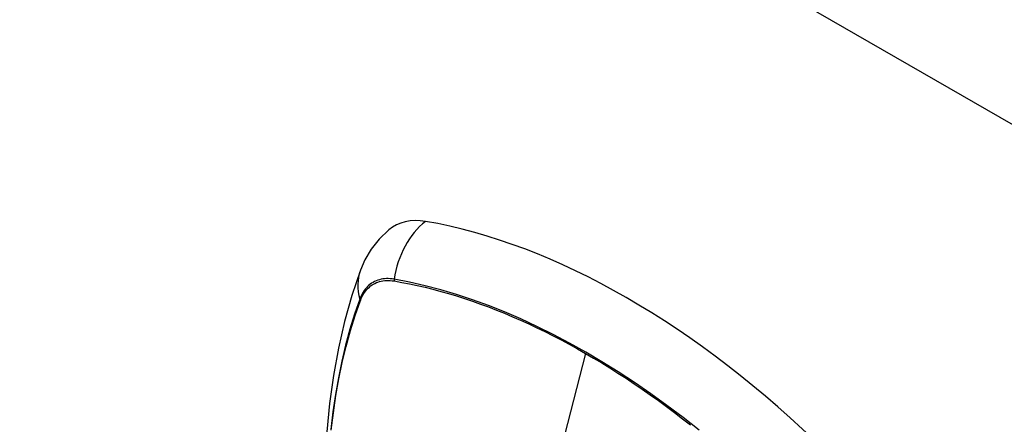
# Model space of a CAD drawing. Header units: inches. Extents: x 532.5 to 626.4, y 205.4 to 289.5.
# Tile 25 of 92: x 554.749 to 556.235, y 274.93 to 275.542. Entities that reach past the tile are written whole.
import ezdxf

# ---------------------------------------------------------------- set-up
doc = ezdxf.new("R2010")
doc.units = ezdxf.units.IN
doc.header["$MEASUREMENT"] = 0
doc.layers.add('Visible Edges(ANSI)', color=7, linetype='Continuous', lineweight=25)
doc.layers.add('Visible Tangent Edges(ANSI)', color=7, linetype='Continuous', lineweight=25)

msp = doc.modelspace()

# ---------------------------------------------------------------- linework, layer by layer
at = {"layer": 'Visible Edges(ANSI)', "flags": 128}
for points in [[(555.3056, 275.2243), (555.291, 275.2102), (555.279, 275.1949), (555.2697, 275.179), (555.2628, 275.1632)], [(555.2628, 275.1632), (555.25, 275.1251), (555.239, 275.0859), (555.2297, 275.0456), (555.2221, 275.0043), (555.2163, 274.9621), (555.2121, 274.9191), (555.2096, 274.8752), (555.2088, 274.8307), (555.2096, 274.7854), (555.2121, 274.7396), (555.2161, 274.6932), (555.2217, 274.6463), (555.2288, 274.599), (555.2375, 274.5514), (555.2477, 274.5035), (555.2594, 274.4553)]]:
    msp.add_lwpolyline(points, dxfattribs=at)
at = {"layer": 'Visible Edges(ANSI)'}
for centre, major_axis, start_param, end_param in [((555.4024, 275.0766), (-0.0884, 0.1535), 5.835982, 6.382176), ((555.6642, 274.0599), (-0.6483, 1.1259), 5.16346, 5.835982)]:
    msp.add_ellipse(centre, major_axis=major_axis, ratio=0.578093, start_param=start_param, end_param=end_param, dxfattribs=at)
at = {"layer": 'Visible Tangent Edges(ANSI)'}
for p, q in [((578.8702, 262.3558), (532.4805, 289.0699)), ((555.3136, 275.1471), (555.314, 275.1471)), ((555.2628, 275.1174), (555.2629, 275.1177)), ((555.6027, 275.0377), (555.5548, 274.8519))]:
    msp.add_line(p, q, dxfattribs=at)
at = {"layer": 'Visible Tangent Edges(ANSI)', "flags": 128}
for points in [[(555.3138, 275.1497), (555.3108, 275.1501), (555.3079, 275.1504), (555.305, 275.1506), (555.3022, 275.1506), (555.2995, 275.1504), (555.2968, 275.1501), (555.2941, 275.1496), (555.2915, 275.149), (555.289, 275.1483), (555.2866, 275.1473), (555.2842, 275.1463), (555.282, 275.145), (555.2798, 275.1437), (555.2777, 275.1421), (555.2757, 275.1405), (555.2737, 275.1387), (555.2719, 275.1368), (555.2702, 275.1347), (555.2686, 275.1325), (555.267, 275.1302), (555.2656, 275.1277), (555.2643, 275.1251), (555.2631, 275.1224), (555.262, 275.1196)], [(555.2629, 275.1177), (555.264, 275.1204), (555.2652, 275.123), (555.2665, 275.1255), (555.2679, 275.1279), (555.2694, 275.1301), (555.271, 275.1323), (555.2727, 275.1343), (555.2745, 275.1361), (555.2764, 275.1379), (555.2783, 275.1395), (555.2804, 275.141), (555.2825, 275.1423), (555.2848, 275.1435), (555.2871, 275.1446), (555.2894, 275.1455), (555.2919, 275.1462), (555.2944, 275.1469), (555.297, 275.1473), (555.2996, 275.1477), (555.3023, 275.1479), (555.3051, 275.1479), (555.3079, 275.1478), (555.3107, 275.1475), (555.3136, 275.1471)], [(555.7743, 274.9216), (555.7501, 274.9407), (555.7257, 274.9591), (555.7012, 274.9767), (555.6766, 274.9936), (555.6521, 275.0097), (555.6276, 275.025), (555.603, 275.0395), (555.5785, 275.0532), (555.554, 275.0662), (555.5294, 275.0783), (555.505, 275.0897), (555.4805, 275.1002), (555.4562, 275.1098), (555.432, 275.1186), (555.408, 275.1266), (555.3841, 275.1337), (555.3605, 275.1399), (555.337, 275.1452), (555.3138, 275.1497)], [(555.314, 275.1471), (555.3255, 275.145), (555.3372, 275.1427), (555.3488, 275.1402), (555.3605, 275.1375), (555.3723, 275.1345), (555.3842, 275.1313), (555.396, 275.128), (555.408, 275.1244), (555.42, 275.1205), (555.432, 275.1165), (555.4441, 275.1122), (555.4561, 275.1078), (555.4683, 275.1031), (555.4804, 275.0982), (555.4926, 275.093), (555.5048, 275.0877), (555.517, 275.0822), (555.5293, 275.0764), (555.5415, 275.0705), (555.5538, 275.0643), (555.566, 275.058), (555.5783, 275.0514), (555.5905, 275.0447), (555.6027, 275.0377)], [(555.262, 275.1196), (555.2542, 275.0971), (555.2471, 275.074), (555.2406, 275.0502), (555.2348, 275.0258), (555.2297, 275.0008), (555.2252, 274.9753), (555.2215, 274.9492), (555.2184, 274.9227)], [(555.219, 274.9214), (555.2221, 274.9478), (555.2259, 274.9738), (555.2304, 274.9992), (555.2356, 275.0241), (555.2414, 275.0483), (555.2479, 275.072), (555.255, 275.095), (555.2628, 275.1174)], [(555.6027, 275.0377), (555.615, 275.0306), (555.6272, 275.0232), (555.6394, 275.0157), (555.6516, 275.008), (555.6639, 275), (555.6761, 274.9919), (555.6883, 274.9835), (555.7005, 274.975), (555.7127, 274.9663), (555.7249, 274.9574), (555.7371, 274.9483), (555.7492, 274.939), (555.7613, 274.9296)]]:
    msp.add_lwpolyline(points, dxfattribs=at)
at = {"layer": 'Visible Tangent Edges(ANSI)'}
for centre, major_axis, ratio, start_param, end_param in [((555.3999, 275.1378), (-0.02, -0.1164), 0.735728, 3.82822, 4.736579), ((555.3738, 275.1226), (-0.1109, 0.0406), 0.734358, 0, 0.495362), ((555.321, 275.1487), (-0.00174, -0.00969), 0.735633, 4.742205, 5.005912), ((555.2713, 275.1199), (0.00925, -0.00335), 0.731254, 3.634308, 3.898015)]:
    msp.add_ellipse(centre, major_axis=major_axis, ratio=ratio, start_param=start_param, end_param=end_param, dxfattribs=at)

doc.saveas('drawing.dxf')
